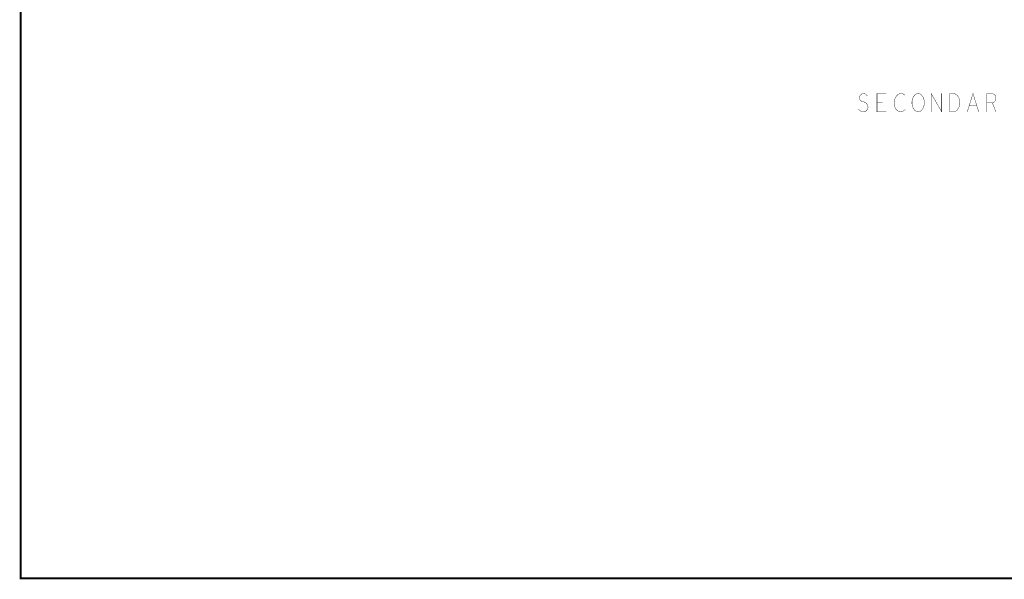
# Model space of a CAD drawing. Extents: x 17.4 to 50.4, y 21.5 to 42.5.
# Tile 1 of 20: x 17.4 to 33.6, y 21.5 to 30.7. Entities that reach past the tile are written whole.
import ezdxf

# ---------------------------------------------------------------- set-up
doc = ezdxf.new("R2010")
doc.units = 0
doc.layers.add('1', color=2, linetype='CONTINUOUS')

msp = doc.modelspace()

# ---------------------------------------------------------------- linework, layer by layer
at = {"layer": '1'}
for points, const_width in [([(17.43, 21.495), (50.43, 21.495), (50.43, 42.495), (17.43, 42.495), (17.43, 21.495)], 0.03), ([(31.23, 29.321), (31.204, 29.341), (31.192, 29.376), (31.2, 29.411), (31.219, 29.436), (31.245, 29.451), (31.271, 29.451), (31.297, 29.441), (31.32, 29.416)], 0.006), ([(31.631, 29.151), (31.481, 29.151), (31.481, 29.451), (31.631, 29.451)], 0.006), ([(31.939, 29.426), (31.916, 29.441), (31.89, 29.451), (31.86, 29.451), (31.826, 29.436), (31.8, 29.411), (31.781, 29.381), (31.766, 29.331), (31.762, 29.286), (31.77, 29.241), (31.781, 29.211), (31.804, 29.181), (31.83, 29.161), (31.856, 29.151), (31.882, 29.151), (31.909, 29.161), (31.931, 29.176), (31.95, 29.196)], 0.006), ([(32.235, 29.206), (32.212, 29.176), (32.186, 29.156), (32.156, 29.151), (32.126, 29.156), (32.1, 29.176), (32.077, 29.206), (32.062, 29.241), (32.055, 29.281), (32.055, 29.321), (32.062, 29.361), (32.077, 29.396), (32.1, 29.426), (32.126, 29.446)], 0.006), ([(32.235, 29.206), (32.25, 29.241), (32.257, 29.281), (32.257, 29.321), (32.25, 29.361), (32.235, 29.396), (32.212, 29.426), (32.186, 29.446), (32.156, 29.451), (32.126, 29.446)], 0.006), ([(32.37, 29.451), (32.37, 29.151)], 0.006), ([(32.37, 29.451), (32.542, 29.151)], 0.006), ([(32.542, 29.151), (32.542, 29.451)], 0.006), ([(32.835, 29.251), (32.839, 29.301), (32.835, 29.351), (32.82, 29.386), (32.801, 29.416), (32.779, 29.436), (32.749, 29.451), (32.674, 29.451), (32.674, 29.151), (32.749, 29.151), (32.779, 29.166), (32.801, 29.186), (32.82, 29.216), (32.835, 29.251)], 0.006), ([(32.962, 29.151), (33.056, 29.451), (33.15, 29.151)], 0.006), ([(33.281, 29.151), (33.281, 29.451), (33.375, 29.451), (33.405, 29.436), (33.424, 29.416)], 0.006), ([(33.424, 29.416), (33.431, 29.376), (33.424, 29.336), (33.401, 29.311), (33.375, 29.296), (33.431, 29.151)], 0.006), ([(31.327, 29.261), (31.335, 29.226), (31.324, 29.191), (31.301, 29.166), (31.271, 29.151), (31.241, 29.151), (31.207, 29.166), (31.177, 29.191)], 0.006), ([(31.23, 29.321), (31.275, 29.311), (31.309, 29.291), (31.327, 29.261)], 0.006), ([(31.571, 29.306), (31.481, 29.306)], 0.006), ([(33.116, 29.256), (32.996, 29.256)], 0.006), ([(33.375, 29.296), (33.281, 29.296)], 0.006)]:
    msp.add_lwpolyline(points, dxfattribs=dict(at, const_width=const_width))
for points, const_width in [([(31.3215, 29.416, 1), (31.3185, 29.416, 1)], 0.003), ([(31.6325, 29.451, 1), (31.6295, 29.451, 1)], 0.003), ([(31.9405, 29.426, 1), (31.9375, 29.426, 1)], 0.003), ([(32.1275, 29.446, 1), (32.1245, 29.446, 1)], 0.003), ([(32.1275, 29.446, 1), (32.1245, 29.446, 1)], 0.003), ([(32.3715, 29.451, 1), (32.3685, 29.451, 1)], 0.003), ([(32.3715, 29.451, 1), (32.3685, 29.451, 1)], 0.003), ([(32.5435, 29.451, 1), (32.5405, 29.451, 1)], 0.003), ([(33.4255, 29.416, 1), (33.4225, 29.416, 1)], 0.003), ([(33.4255, 29.416, 1), (33.4225, 29.416, 1)], 0.003), ([(31.2315, 29.321, 1), (31.2285, 29.321, 1)], 0.003), ([(31.2315, 29.321, 1), (31.2285, 29.321, 1)], 0.003), ([(31.3285, 29.261, 1), (31.3255, 29.261, 1)], 0.003), ([(31.3285, 29.261, 1), (31.3255, 29.261, 1)], 0.003), ([(31.4825, 29.306, 1), (31.4795, 29.306, 1)], 0.003), ([(31.5725, 29.306, 1), (31.5695, 29.306, 1)], 0.003), ([(32.8365, 29.251, 1), (32.8335, 29.251, 1)], 0.003), ([(32.8365, 29.251, 1), (32.8335, 29.251, 1)], 0.003), ([(32.9975, 29.256, 1), (32.9945, 29.256, 1)], 0.003), ([(33.1175, 29.256, 1), (33.1145, 29.256, 1)], 0.003), ([(33.2825, 29.296, 1), (33.2795, 29.296, 1)], 0.003), ([(33.3765, 29.296, 1), (33.3735, 29.296, 1)], 0.003), ([(31.1785, 29.191, 1), (31.1755, 29.191, 1)], 0.003), ([(31.6325, 29.151, 1), (31.6295, 29.151, 1)], 0.003), ([(31.9515, 29.196, 1), (31.9485, 29.196, 1)], 0.003), ([(32.2365, 29.206, 1), (32.2335, 29.206, 1)], 0.003), ([(32.2365, 29.206, 1), (32.2335, 29.206, 1)], 0.003), ([(32.3715, 29.151, 1), (32.3685, 29.151, 1)], 0.003), ([(32.5435, 29.151, 1), (32.5405, 29.151, 1)], 0.003), ([(32.5435, 29.151, 1), (32.5405, 29.151, 1)], 0.003), ([(32.9635, 29.151, 1), (32.9605, 29.151, 1)], 0.003), ([(33.1515, 29.151, 1), (33.1485, 29.151, 1)], 0.003), ([(33.2825, 29.151, 1), (33.2795, 29.151, 1)], 0.003), ([(33.4325, 29.151, 1), (33.4295, 29.151, 1)], 0.003), ([(17.4375, 21.495, 1), (17.4225, 21.495, 1)], 0.015), ([(17.4375, 21.495, 1), (17.4225, 21.495, 1)], 0.015)]:
    msp.add_lwpolyline(points, format="xyb", close=True, dxfattribs=dict(at, const_width=const_width))

doc.saveas('drawing.dxf')
